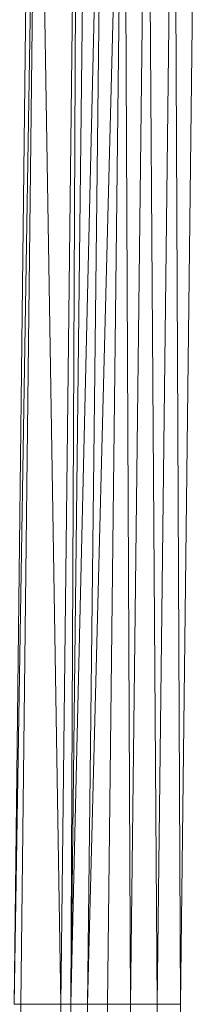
# Model space of a CAD drawing. Header units: metres. Extents: x 391.1 to 427.5, y 12.7 to 28.4.
# Tile 55 of 241: x 409.531 to 409.567, y 14.5806 to 14.7806. Entities that reach past the tile are written whole.
import ezdxf

# ---------------------------------------------------------------- set-up
doc = ezdxf.new("R2010")
doc.units = ezdxf.units.M
doc.layers.add('02_MOBILIARIO', color=7, linetype='Continuous', lineweight=18)

# ---------------------------------------------------------------- blocks, each defined once
blk = doc.blocks.new('Family - Plats de dutxa PS-1-153666-01_TEL_PS1')
at = {"layer": '02_MOBILIARIO', "color": 253, "true_color": 0xaaaaaa}
for p, q in [((0.07983, 0.6947), (0.07646, 0.40026)), ((0.07646, 0.40026), (0.08118, 0.6947)), ((0.08118, 0.6947), (0.07646, 0.40026)), ((0.07646, 0.40026), (0.07983, 0.6947)), ((0.08118, 0.6947), (0.07781, 0.40026)), ((0.07781, 0.40026), (0.08118, 0.6947)), ((0.08118, 0.6947), (0.0859, 0.40026)), ((0.0859, 0.40026), (0.08118, 0.6947)), ((0.08927, 0.68728), (0.0859, 0.40026)), ((0.0859, 0.40026), (0.08927, 0.68728)), ((0.08927, 0.68728), (0.08792, 0.40026)), ((0.09129, 0.68728), (0.08792, 0.40026)), ((0.08792, 0.40026), (0.08927, 0.68728)), ((0.08792, 0.40026), (0.09466, 0.68728)), ((0.09466, 0.68728), (0.08792, 0.40026)), ((0.08792, 0.40026), (0.09129, 0.68728)), ((0.09466, 0.68728), (0.09129, 0.40026)), ((0.09129, 0.40026), (0.0987, 0.68728)), ((0.0987, 0.68728), (0.09129, 0.40026)), ((0.09129, 0.40026), (0.09466, 0.68728)), ((0.0987, 0.68728), (0.09533, 0.40026)), ((0.09533, 0.40026), (0.0987, 0.68728)), ((0.0987, 0.68728), (0.10005, 0.40026)), ((0.10005, 0.40026), (0.0987, 0.68728)), ((0.10342, 0.68728), (0.10005, 0.40026)), ((0.10005, 0.40026), (0.10342, 0.68728)), ((0.10342, 0.68728), (0.10545, 0.40026)), ((0.10545, 0.40026), (0.10342, 0.68728)), ((0.10882, 0.68728), (0.10545, 0.40026)), ((0.10545, 0.40026), (0.10882, 0.68728)), ((0.10882, 0.68728), (0.11017, 0.40026)), ((0.11017, 0.40026), (0.10882, 0.68728)), ((0.11017, 0.40026), (0.11354, 0.68728)), ((0.11354, 0.68728), (0.11017, 0.40026)), ((0.07646, 0.40026), (0.07781, 0.40026)), ((0.07646, 0.40026), (0.07781, 0.40026)), ((0.08118, 0.10582), (0.07781, 0.40026)), ((0.07781, 0.40026), (0.0859, 0.40026)), ((0.08118, 0.10582), (0.07781, 0.40026)), ((0.0859, 0.40026), (0.07781, 0.40026)), ((0.0859, 0.40026), (0.08118, 0.10582)), ((0.08118, 0.10582), (0.0859, 0.40026)), ((0.08927, 0.11324), (0.0859, 0.40026)), ((0.0859, 0.40026), (0.08792, 0.40026)), ((0.0859, 0.40026), (0.08927, 0.11324)), ((0.08792, 0.40026), (0.0859, 0.40026)), ((0.08792, 0.40026), (0.09466, 0.11324)), ((0.08792, 0.40026), (0.09129, 0.11324)), ((0.09466, 0.11324), (0.08792, 0.40026)), ((0.08792, 0.40026), (0.09129, 0.40026)), ((0.08792, 0.40026), (0.09129, 0.11324)), ((0.08792, 0.40026), (0.08927, 0.11324)), ((0.08927, 0.11324), (0.08792, 0.40026)), ((0.08792, 0.40026), (0.09129, 0.40026)), ((0.09129, 0.40026), (0.0987, 0.11324)), ((0.09129, 0.40026), (0.09466, 0.11324)), ((0.0987, 0.11324), (0.09129, 0.40026)), ((0.09129, 0.40026), (0.09533, 0.40026)), ((0.09466, 0.11324), (0.09129, 0.40026)), ((0.09129, 0.40026), (0.09533, 0.40026)), ((0.0987, 0.11324), (0.09533, 0.40026)), ((0.09533, 0.40026), (0.10005, 0.40026)), ((0.0987, 0.11324), (0.09533, 0.40026)), ((0.10005, 0.40026), (0.09533, 0.40026)), ((0.10005, 0.40026), (0.0987, 0.11324)), ((0.0987, 0.11324), (0.10005, 0.40026)), ((0.10342, 0.11324), (0.10005, 0.40026)), ((0.10005, 0.40026), (0.10545, 0.40026)), ((0.10005, 0.40026), (0.10342, 0.11324)), ((0.10545, 0.40026), (0.10005, 0.40026)), ((0.10545, 0.40026), (0.10342, 0.11324)), ((0.10342, 0.11324), (0.10545, 0.40026)), ((0.10882, 0.11324), (0.10545, 0.40026)), ((0.10545, 0.40026), (0.11017, 0.40026)), ((0.10545, 0.40026), (0.10882, 0.11324)), ((0.11017, 0.40026), (0.10545, 0.40026)), ((0.11017, 0.40026), (0.10882, 0.11324)), ((0.10882, 0.11324), (0.11017, 0.40026)), ((0.11354, 0.11324), (0.11017, 0.40026)), ((0.11017, 0.40026), (0.11354, 0.11324))]:
    blk.add_line(p, q, dxfattribs=at)
blk = doc.blocks.new('LONDR55-XX_ZZ-ARQ-CAA-M3D-Londres55_ifc-1-01_TEL_PS1')
at = {"layer": '02_MOBILIARIO', "color": 253, "lineweight": 18, "true_color": 0xaaaaaa}
blk.add_blockref('Family - Plats de dutxa PS-1-153666-01_TEL_PS1', (409.45344, 14.18035), dxfattribs=at)

msp = doc.modelspace()

# ---------------------------------------------------------------- block references
at = {"lineweight": 5}
msp.add_blockref('LONDR55-XX_ZZ-ARQ-CAA-M3D-Londres55_ifc-1-01_TEL_PS1', (0, 0), dxfattribs=at)

doc.saveas('drawing.dxf')
